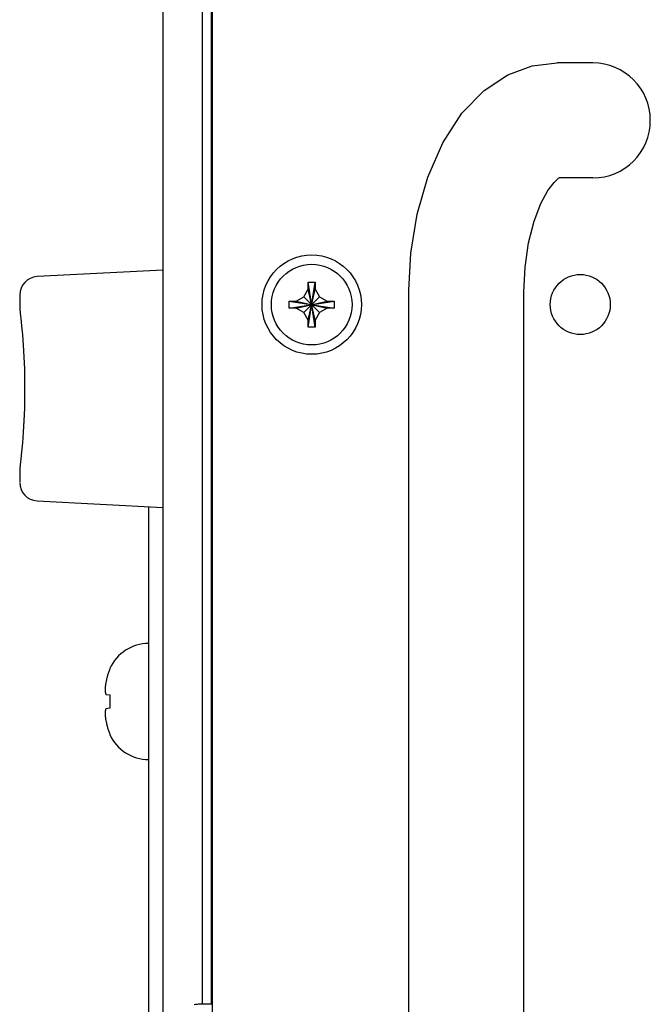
# Model space of a CAD drawing. Header units: inches. Extents: x 0 to 34, y 0 to 22.
# Tile 63 of 76: x 26.2 to 27.1, y 15.5 to 16.8. Entities that reach past the tile are written whole.
import ezdxf

# ---------------------------------------------------------------- set-up
doc = ezdxf.new("R2010")
doc.units = ezdxf.units.IN
doc.header["$LTSCALE"] = 1.87
doc.header["$MEASUREMENT"] = 0
doc.layers.get('0').update_dxf_attribs({"linetype": 'CONTINUOUS'})
doc.layers.add('DATUMCURVES', color=7, linetype='CONTINUOUS')

msp = doc.modelspace()

# ---------------------------------------------------------------- linework, layer by layer
at = {"color": 7, "linetype": 'CONTINUOUS'}
for p, q in [((26.43239, 15.46895), (26.43239, 17.12622)), ((26.48539, 17.12047), (26.48539, 15.48356)), ((27.01586, 16.76171), (26.96743, 16.76171)), ((27.01586, 16.60546), (26.97001, 16.60546)), ((26.43239, 16.48039), (26.26108, 16.47142)), ((26.62929, 16.45447), (26.62929, 16.4636)), ((26.6293, 16.40304), (26.63878, 16.4639)), ((26.63878, 16.40304), (26.6293, 16.4639)), ((26.63879, 16.4636), (26.63879, 16.45447)), ((26.23739, 16.44584), (26.23739, 16.42962)), ((26.62334, 16.44417), (26.62929, 16.45447)), ((26.62929, 16.41247), (26.63879, 16.45447)), ((26.63879, 16.41247), (26.62929, 16.45447)), ((26.63879, 16.45447), (26.64474, 16.44417)), ((26.76583, 14.41746), (26.76586, 16.44921)), ((26.76586, 16.44921), (26.76587, 16.45299)), ((26.92208, 14.41613), (26.92211, 16.44921)), ((26.92211, 16.44921), (26.92211, 16.45054)), ((26.60361, 16.43821), (26.66447, 16.42873)), ((26.60361, 16.42873), (26.66447, 16.43821)), ((26.60391, 16.43822), (26.61304, 16.43822)), ((26.61304, 16.43822), (26.62334, 16.44417)), ((26.61304, 16.43822), (26.65504, 16.42872)), ((26.61304, 16.42872), (26.65504, 16.43822)), ((26.62334, 16.42277), (26.64474, 16.44417)), ((26.62334, 16.44417), (26.64474, 16.42277)), ((26.64474, 16.44417), (26.65504, 16.43822)), ((26.65504, 16.43822), (26.66417, 16.43822)), ((26.23739, 16.42962), (26.23739, 16.42936)), ((26.23739, 16.42962), (26.23739, 16.42936)), ((26.23739, 16.42936), (26.2375, 16.42779)), ((26.23739, 16.42936), (26.2375, 16.42779)), ((26.61304, 16.42872), (26.60391, 16.42872)), ((26.62334, 16.42277), (26.61304, 16.42872)), ((26.62929, 16.41247), (26.62334, 16.42277)), ((26.64474, 16.42277), (26.63879, 16.41247)), ((26.65504, 16.42872), (26.64474, 16.42277)), ((26.66417, 16.42872), (26.65504, 16.42872)), ((26.62929, 16.40334), (26.62929, 16.41247)), ((26.63879, 16.41247), (26.63879, 16.40334)), ((26.2375, 16.21065), (26.23739, 16.20908)), ((26.2375, 16.21065), (26.23739, 16.20908)), ((26.23739, 16.20908), (26.23739, 16.20882)), ((26.23739, 16.20882), (26.23739, 16.1926)), ((26.2382, 16.21653), (26.2375, 16.21065)), ((26.26108, 16.16703), (26.43239, 16.15805)), ((26.41239, 16.1591), (26.41239, 14.70809)), ((26.35976, 15.93936), (26.35976, 15.93842)), ((26.35438, 15.90418), (26.35976, 15.9036)), ((26.35976, 15.9036), (26.35976, 15.88534)), ((26.35976, 15.88534), (26.35438, 15.88476)), ((26.35976, 15.85053), (26.35976, 15.84959)), ((26.49789, 15.48356), (26.48217, 15.48356))]:
    msp.add_line(p, q, dxfattribs=at)
at = {"color": 3, "linetype": 'CONTINUOUS'}
msp.add_line((26.49887, 17.09059), (26.49882, 13.77659), dxfattribs=at)
at = {"color": 7, "linetype": 'CONTINUOUS'}
for points in [[(26.76587, 16.45299), (26.76868, 16.50331), (26.7772, 16.55621), (26.79158, 16.60671), (26.812, 16.65318), (26.83815, 16.69328), (26.86825, 16.72421), (26.9004, 16.7454), (26.93359, 16.75767), (26.96743, 16.76171)], [(26.92211, 16.45054), (26.92381, 16.48439), (26.92873, 16.51754), (26.93625, 16.54682), (26.9454, 16.57068), (26.95491, 16.58826), (26.96335, 16.59945), (26.96929, 16.60494), (26.97001, 16.60543)], [(26.2375, 16.42779), (26.2382, 16.42191), (26.23901, 16.41466), (26.24001, 16.40477), (26.24111, 16.39253)], [(26.2382, 16.42192), (26.239, 16.41468), (26.24001, 16.4048), (26.24111, 16.39257)], [(26.24111, 16.39257), (26.24217, 16.37832), (26.24309, 16.36254), (26.24375, 16.34566)], [(26.24217, 16.37836), (26.24308, 16.36259), (26.24375, 16.34571)], [(26.24375, 16.34571), (26.2441, 16.32809), (26.2441, 16.3103), (26.24375, 16.29274)], [(26.2441, 16.32814), (26.2441, 16.31035), (26.24375, 16.29278)], [(26.24375, 16.29278), (26.24308, 16.27585), (26.24217, 16.26009), (26.24111, 16.24587), (26.24001, 16.23364), (26.239, 16.22376)], [(26.24309, 16.2759), (26.24217, 16.26013), (26.24111, 16.24591), (26.24001, 16.23367), (26.23901, 16.22378), (26.2382, 16.21652)]]:
    msp.add_lwpolyline(points, dxfattribs=at)
for radius in [0.0675, 0.05475]:
    msp.add_circle((26.63404, 16.43347), radius, dxfattribs=at)
at = {"color": 3, "linetype": 'CONTINUOUS'}
msp.add_circle((26.99886, 16.43358), 0.04075, dxfattribs=at)
at = {"color": 7, "linetype": 'CONTINUOUS'}
for centre, radius, start, end in [((27.01586, 16.68358), 0.07812, 269.99914, 89.99914), ((26.26239, 16.44645), 0.025, 93.00002, 180), ((26.26239, 16.19199), 0.025, 180, 266.99998), ((26.41239, 15.91538), 0.05783, 90, 155.50545), ((26.41239, 15.87357), 0.05783, 204.49455, 270)]:
    msp.add_arc(centre, radius, start, end, dxfattribs=at)
for points, knots in [([(26.62929, 16.4636), (26.62929, 16.46365), (26.6293, 16.46375), (26.6293, 16.46385), (26.6293, 16.4639)], [0, 0, 0, 0, 0.4998399, 1, 1, 1, 1]), ([(26.6293, 16.4639), (26.63035, 16.46393), (26.63246, 16.46397), (26.63562, 16.46397), (26.63773, 16.46393), (26.63878, 16.4639)], [0, 0, 0, 0, 0.332868, 0.6671321, 1, 1, 1, 1]), ([(26.63878, 16.4639), (26.63878, 16.46385), (26.63879, 16.46375), (26.63879, 16.46365), (26.63879, 16.4636)], [0, 0, 0, 0, 0.5001653, 1, 1, 1, 1]), ([(26.60354, 16.43347), (26.60354, 16.434), (26.60355, 16.43506), (26.60357, 16.43664), (26.6036, 16.43769), (26.60361, 16.43821)], [0, 0, 0, 0, 0.3349341, 0.6681787, 1, 1, 1, 1]), ([(26.60361, 16.42873), (26.6036, 16.42926), (26.60357, 16.43031), (26.60355, 16.43189), (26.60354, 16.43294), (26.60354, 16.43347)], [0, 0, 0, 0, 0.3317416, 0.6649954, 1, 1, 1, 1]), ([(26.60361, 16.43821), (26.60366, 16.43821), (26.60376, 16.43822), (26.60386, 16.43822), (26.60391, 16.43822)], [0, 0, 0, 0, 0.5001653, 1, 1, 1, 1]), ([(26.66417, 16.43822), (26.66422, 16.43822), (26.66432, 16.43822), (26.66442, 16.43821), (26.66447, 16.43821)], [0, 0, 0, 0, 0.4998399, 1, 1, 1, 1]), ([(26.66447, 16.43821), (26.66448, 16.43769), (26.66451, 16.43664), (26.66454, 16.43506), (26.66454, 16.434), (26.66454, 16.43347)], [0, 0, 0, 0, 0.3317416, 0.6649954, 1, 1, 1, 1]), ([(26.66454, 16.43347), (26.66454, 16.43294), (26.66454, 16.43189), (26.66451, 16.43031), (26.66448, 16.42926), (26.66447, 16.42873)], [0, 0, 0, 0, 0.3349341, 0.6681787, 1, 1, 1, 1]), ([(26.60391, 16.42872), (26.60386, 16.42872), (26.60376, 16.42873), (26.60366, 16.42873), (26.60361, 16.42873)], [0, 0, 0, 0, 0.4998399, 1, 1, 1, 1]), ([(26.66447, 16.42873), (26.66442, 16.42873), (26.66432, 16.42873), (26.66422, 16.42872), (26.66417, 16.42872)], [0, 0, 0, 0, 0.5001653, 1, 1, 1, 1]), ([(26.6293, 16.40304), (26.6293, 16.40309), (26.6293, 16.40319), (26.62929, 16.40329), (26.62929, 16.40334)], [0, 0, 0, 0, 0.5001653, 1, 1, 1, 1]), ([(26.63878, 16.40304), (26.63773, 16.40301), (26.63562, 16.40297), (26.63246, 16.40297), (26.63035, 16.40301), (26.6293, 16.40304)], [0, 0, 0, 0, 0.332868, 0.6671321, 1, 1, 1, 1]), ([(26.63879, 16.40334), (26.63879, 16.40329), (26.63879, 16.40319), (26.63878, 16.40309), (26.63878, 16.40304)], [0, 0, 0, 0, 0.4998399, 1, 1, 1, 1]), ([(26.35976, 15.93842), (26.35943, 15.93766), (26.35879, 15.93614), (26.35793, 15.93381), (26.35742, 15.93224), (26.35718, 15.93144)], [0, 0, 0, 0, 0.3321579, 0.6654565, 1, 1, 1, 1]), ([(26.35354, 15.91349), (26.35353, 15.91348), (26.3535, 15.91313), (26.35348, 15.91279), (26.35345, 15.91245)], [0, 0, 0, 0, 0.019513, 1, 1, 1, 1]), ([(26.3537, 15.91517), (26.3537, 15.91516), (26.35366, 15.91486), (26.35363, 15.91456), (26.35361, 15.91427)], [0, 0, 0, 0, 0.0258586, 1, 1, 1, 1]), ([(26.35389, 15.91687), (26.35389, 15.91686), (26.35386, 15.91659), (26.35382, 15.91632), (26.35379, 15.91605)], [0, 0, 0, 0, 0.0261848, 1, 1, 1, 1]), ([(26.35354, 15.90823), (26.35354, 15.90822), (26.35356, 15.90807), (26.35358, 15.90792), (26.35361, 15.90777)], [0, 0, 0, 0, 0.0259482, 1, 1, 1, 1]), ([(26.35361, 15.90777), (26.35364, 15.90759), (26.35372, 15.90707), (26.35389, 15.90621), (26.35412, 15.9052), (26.35429, 15.90452), (26.35438, 15.90418)], [0, 0, 0, 0, 0.1505461, 0.4288079, 0.7119746, 1, 1, 1, 1]), ([(26.35438, 15.88476), (26.35429, 15.88442), (26.35411, 15.88373), (26.35388, 15.88271), (26.35372, 15.88185), (26.35363, 15.88134), (26.3536, 15.88116)], [0, 0, 0, 0, 0.2922228, 0.5771587, 0.8550934, 1, 1, 1, 1]), ([(26.35331, 15.87877), (26.35333, 15.87822), (26.35337, 15.87763), (26.35341, 15.87704), (26.35341, 15.87701)], [0, 0, 0, 0, 0.9460298, 1, 1, 1, 1]), ([(26.35354, 15.88072), (26.35353, 15.88071), (26.3535, 15.88051), (26.35348, 15.8803), (26.35345, 15.8801)], [0, 0, 0, 0, 0.0201569, 1, 1, 1, 1]), ([(26.35346, 15.87635), (26.35349, 15.87604), (26.35351, 15.87569), (26.35355, 15.87534), (26.35355, 15.87529)], [0, 0, 0, 0, 0.8618531, 1, 1, 1, 1]), ([(26.35362, 15.87449), (26.35365, 15.87424), (26.35368, 15.87394), (26.35371, 15.87364), (26.35372, 15.87359)], [0, 0, 0, 0, 0.8232836, 1, 1, 1, 1]), ([(26.35382, 15.8727), (26.35384, 15.87248), (26.35387, 15.87222), (26.3539, 15.87196), (26.35391, 15.87192)], [0, 0, 0, 0, 0.827523, 1, 1, 1, 1]), ([(26.35404, 15.87089), (26.35407, 15.87071), (26.3541, 15.8705), (26.35413, 15.87029), (26.35413, 15.87026)], [0, 0, 0, 0, 0.8713312, 1, 1, 1, 1]), ([(26.35718, 15.8575), (26.35742, 15.85671), (26.35793, 15.85513), (26.35879, 15.8528), (26.35943, 15.85128), (26.35976, 15.85053)], [0, 0, 0, 0, 0.3345435, 0.6678421, 1, 1, 1, 1])]:
    msp.add_open_spline(points, degree=3, knots=knots, dxfattribs=at)
for points in [[(26.35552, 15.92535), (26.35537, 15.92477), (26.35523, 15.92418), (26.3551, 15.9236)], [(26.35602, 15.9273), (26.35584, 15.92665), (26.35568, 15.926), (26.35552, 15.92535)], [(26.35718, 15.93144), (26.35677, 15.93007), (26.35638, 15.92869), (26.35602, 15.9273)], [(26.35341, 15.91182), (26.35337, 15.91127), (26.35333, 15.91072), (26.35331, 15.91017)], [(26.35345, 15.91245), (26.35344, 15.91224), (26.35342, 15.91203), (26.35341, 15.91182)], [(26.35361, 15.91427), (26.35358, 15.91401), (26.35356, 15.91375), (26.35354, 15.91349)], [(26.35379, 15.91605), (26.35376, 15.91576), (26.35373, 15.91546), (26.3537, 15.91517)], [(26.35402, 15.91791), (26.35398, 15.91756), (26.35393, 15.91722), (26.35389, 15.91687)], [(26.35412, 15.91858), (26.35409, 15.91836), (26.35405, 15.91814), (26.35402, 15.91791)], [(26.35438, 15.92032), (26.35429, 15.91974), (26.3542, 15.91916), (26.35412, 15.91858)], [(26.3551, 15.9236), (26.35484, 15.92251), (26.3546, 15.92142), (26.35438, 15.92032)], [(26.35331, 15.91017), (26.35333, 15.90985), (26.35337, 15.90952), (26.35341, 15.9092)], [(26.35341, 15.9092), (26.35342, 15.90908), (26.35344, 15.90896), (26.35345, 15.90883)], [(26.35345, 15.90883), (26.35348, 15.90863), (26.35351, 15.90843), (26.35354, 15.90823)], [(26.35341, 15.87974), (26.35337, 15.87942), (26.35333, 15.8791), (26.35331, 15.87877)], [(26.35345, 15.8801), (26.35343, 15.87998), (26.35342, 15.87986), (26.35341, 15.87974)], [(26.35341, 15.87701), (26.35343, 15.87679), (26.35344, 15.87657), (26.35346, 15.87635)], [(26.3536, 15.88116), (26.35358, 15.88102), (26.35356, 15.88087), (26.35354, 15.88072)], [(26.35355, 15.87529), (26.35357, 15.87502), (26.3536, 15.87475), (26.35362, 15.87449)], [(26.35372, 15.87359), (26.35375, 15.87329), (26.35378, 15.87299), (26.35382, 15.8727)], [(26.35391, 15.87192), (26.35395, 15.87157), (26.354, 15.87123), (26.35404, 15.87089)], [(26.35413, 15.87026), (26.35421, 15.86971), (26.35429, 15.86917), (26.35438, 15.86862)], [(26.35438, 15.86862), (26.3546, 15.86753), (26.35484, 15.86643), (26.3551, 15.86535)], [(26.3551, 15.86535), (26.35523, 15.86476), (26.35537, 15.86417), (26.35552, 15.86358)], [(26.35552, 15.86358), (26.35568, 15.86293), (26.35585, 15.86229), (26.35602, 15.86164)], [(26.35602, 15.86164), (26.35638, 15.86026), (26.35677, 15.85887), (26.35718, 15.8575)], [(26.48217, 15.48356), (26.47961, 15.48319), (26.47704, 15.48295), (26.47446, 15.48274)]]:
    msp.add_open_spline(points, degree=3, dxfattribs=at)
at = {"layer": 'DATUMCURVES', "color": 40, "linetype": 'CONTINUOUS'}
msp.add_line((26.49789, 15.48356), (26.49789, 17.09862), dxfattribs=at)

doc.saveas('drawing.dxf')
